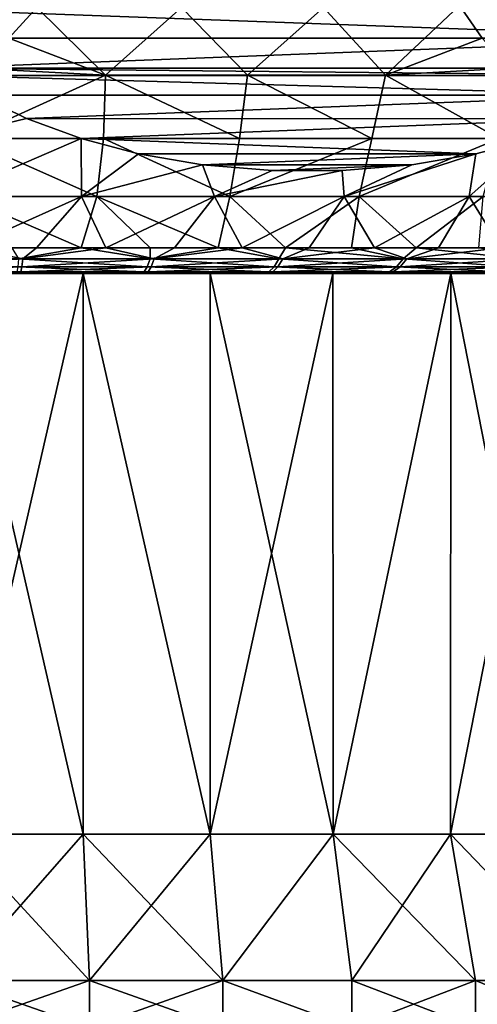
# Model space of a CAD drawing. Header units: metres. Extents: x -150 to 310, y -128 to 84.
# Tile 95 of 256: x -75.86 to -71.37, y 28.93 to 38.59. Entities that reach past the tile are written whole.
import ezdxf

# ---------------------------------------------------------------- set-up
doc = ezdxf.new("R2010")
doc.units = ezdxf.units.M
doc.layers.add('solid_26009703_SW0001', color=7, linetype='CONTINUOUS')

msp = doc.modelspace()

# ---------------------------------------------------------------- linework, layer by layer
at = {"layer": 'solid_26009703_SW0001'}
for points in [[(-75.692688, 38.707207, 12.776302), (-84.248535, 38.728046, 10.198026), (-83.956207, 38.406086, 10.286118)], [(-77.307312, 38.707207, -12.776301), (-68.751465, 38.728046, -10.198026), (-69.043793, 38.406086, -10.286118)], [(-72.27047, 38.044098, 11.824072), (-71.542503, 38.728016, 11.809426), (-72.877281, 38.707348, 12.278869)], [(-72.27047, 38.044098, 11.824072), (-71.320038, 38.406052, 11.600301), (-71.542503, 38.728016, 11.809426)], [(-65.031738, 38.707207, 5.688996), (-71.542503, 38.728016, 11.809426), (-71.320038, 38.406052, 11.600301)], [(-75.967575, 38.406971, 12.693464), (-75.692688, 38.707207, 12.776302), (-83.956207, 38.406086, 10.286118)], [(-77.032425, 38.406971, -12.693464), (-77.307312, 38.707207, -12.776301), (-69.043793, 38.406086, -10.286118)], [(-75.018074, 38.044098, 12.470023), (-75.692688, 38.707207, 12.776302), (-75.967575, 38.406971, 12.693464)], [(-75.018074, 38.044098, 12.470023), (-74.272148, 38.707348, 12.6068), (-75.692688, 38.707207, 12.776302)], [(-75.018074, 38.044098, 12.470023), (-73.626068, 38.044098, 12.224487), (-74.272148, 38.707348, 12.6068)], [(-73.626068, 38.044098, 12.224487), (-72.877281, 38.707348, 12.278869), (-74.272148, 38.707348, 12.6068)], [(-73.626068, 38.044098, 12.224487), (-72.27047, 38.044098, 11.824072), (-72.877281, 38.707348, 12.278869)], [(-76.678276, 38.112812, -12.586742), (-77.032425, 38.406971, -12.693464), (-69.043793, 38.406086, -10.286118)], [(-76.678276, 38.112812, -12.586742), (-69.043793, 38.406086, -10.286118), (-69.398285, 38.111866, -10.392942)], [(-76.321724, 38.112812, 12.586742), (-75.018074, 38.044098, 12.470023), (-75.967575, 38.406971, 12.693464)], [(-72.27047, 38.044098, 11.824072), (-71.050278, 38.111835, 11.34671), (-71.320038, 38.406052, 11.600301)], [(-76.678276, 38.112812, -12.586742), (-69.398285, 38.111866, -10.392942), (-69.497726, 38.041786, -10.422909)], [(-76.678276, 38.112812, -12.586742), (-69.497726, 38.041786, -10.422909), (-76.577522, 38.041771, -12.55638)], [(-76.321724, 38.112812, 12.586742), (-76.422478, 38.041771, 12.55638), (-75.018074, 38.044098, 12.470023)], [(-76.422478, 38.041771, 12.55638), (-76.389282, 37.421936, 12.221817), (-75.018074, 38.044098, 12.470023)], [(-75.018074, 38.044098, 12.470023), (-76.389282, 37.421936, 12.221817), (-75.037125, 37.421936, 12.134458)], [(-75.018074, 38.044098, 12.470023), (-75.037125, 37.421936, 12.134458), (-73.702942, 37.421936, 11.897963)], [(-75.018074, 38.044098, 12.470023), (-73.702942, 37.421936, 11.897963), (-73.626068, 38.044098, 12.224487)], [(-73.626068, 38.044098, 12.224487), (-73.702942, 37.421936, 11.897963), (-72.403137, 37.421936, 11.51524)], [(-73.626068, 38.044098, 12.224487), (-72.403137, 37.421936, 11.51524), (-72.27047, 38.044098, 11.824072)], [(-72.27047, 38.044098, 11.824072), (-72.403137, 37.421936, 11.51524), (-71.153679, 37.421936, 10.990993)], [(-72.27047, 38.044098, 11.824072), (-70.974632, 38.041786, 11.275604), (-71.050278, 38.111835, 11.34671)], [(-72.27047, 38.044098, 11.824072), (-71.153679, 37.421936, 10.990993), (-70.974632, 38.041786, 11.275604)], [(-76.577522, 38.041771, -12.55638), (-69.497726, 38.041786, -10.422909), (-69.813522, 37.846661, -10.518073)], [(-76.263298, 37.847527, -12.461691), (-76.577522, 38.041771, -12.55638), (-69.813522, 37.846661, -10.518073)], [(-75.792862, 37.6175, -12.319926), (-76.610718, 37.421936, -12.221817), (-76.263298, 37.847527, -12.461691)], [(-75.792862, 37.6175, -12.319926), (-76.263298, 37.847527, -12.461691), (-69.813522, 37.846661, -10.518073)], [(-75.792862, 37.6175, -12.319926), (-69.813522, 37.846661, -10.518073), (-70.284019, 37.616787, -10.659857)], [(-75.792862, 37.6175, -12.319926), (-75.257866, 37.421524, -12.158709), (-76.610718, 37.421936, -12.221817)], [(-75.792862, 37.6175, -12.319926), (-70.284019, 37.616787, -10.659857), (-75.257866, 37.421524, -12.158709)], [(-75.257866, 37.421524, -12.158709), (-70.284019, 37.616787, -10.659857), (-70.808395, 37.424332, -10.817875)], [(-76.610718, 37.421936, -12.221817), (-75.257866, 37.421524, -12.158709), (-76.576805, 36.853291, -11.802235)], [(-75.257866, 37.421524, -12.158709), (-75.25489, 36.853291, -11.736624), (-76.576805, 36.853291, -11.802235)], [(-76.423195, 36.853291, 11.802235), (-75.102249, 36.853291, 11.719425), (-76.389282, 37.421936, 12.221817)], [(-75.102249, 36.853291, 11.719425), (-75.037125, 37.421936, 12.134458), (-76.389282, 37.421936, 12.221817)], [(-75.257866, 37.421524, -12.158709), (-70.808395, 37.424332, -10.817875), (-71.384079, 37.271812, -10.991355)], [(-75.257866, 37.421524, -12.158709), (-74.693695, 37.27232, -11.988697), (-75.25489, 36.853291, -11.736624)], [(-75.257866, 37.421524, -12.158709), (-71.384079, 37.271812, -10.991355), (-74.693695, 37.27232, -11.988697)], [(-75.102249, 36.853291, 11.719425), (-73.798874, 36.853291, 11.489237), (-75.037125, 37.421936, 12.134458)], [(-73.798874, 36.853291, 11.489237), (-73.702942, 37.421936, 11.897963), (-75.037125, 37.421936, 12.134458)], [(-73.798874, 36.853291, 11.489237), (-72.403137, 37.421936, 11.51524), (-73.702942, 37.421936, 11.897963)], [(-73.798874, 36.853291, 11.489237), (-72.529472, 36.853291, 11.114565), (-72.403137, 37.421936, 11.51524)], [(-72.529472, 36.853291, 11.114565), (-71.153679, 37.421936, 10.990993), (-72.403137, 37.421936, 11.51524)], [(-72.529472, 36.853291, 11.114565), (-71.310005, 36.853291, 10.600121), (-71.153679, 37.421936, 10.990993)], [(-70.808395, 37.424332, -10.817875), (-70.285866, 36.853291, -10.034101), (-71.448402, 36.853291, -10.66677)], [(-71.384079, 37.271812, -10.991355), (-70.808395, 37.424332, -10.817875), (-71.448402, 36.853291, -10.66677)], [(-74.693695, 37.27232, -11.988697), (-74.067093, 37.166004, -11.799873), (-75.25489, 36.853291, -11.736624)], [(-74.693695, 37.27232, -11.988697), (-71.384079, 37.271812, -10.991355), (-74.067093, 37.166004, -11.799873)], [(-74.067093, 37.166004, -11.799873), (-71.384079, 37.271812, -10.991355), (-72.011154, 37.165607, -11.180322)], [(-71.384079, 37.271812, -10.991355), (-71.448402, 36.853291, -10.66677), (-72.674461, 36.853291, -11.165299)], [(-72.011154, 37.165607, -11.180322), (-71.384079, 37.271812, -10.991355), (-72.674461, 36.853291, -11.165299)], [(-74.067093, 37.166004, -11.799873), (-73.948639, 36.853291, -11.523418), (-75.25489, 36.853291, -11.736624)], [(-74.067093, 37.166004, -11.799873), (-73.383179, 37.107979, -11.593778), (-73.948639, 36.853291, -11.523418)], [(-74.067093, 37.166004, -11.799873), (-72.011154, 37.165607, -11.180322), (-73.383179, 37.107979, -11.593778)], [(-73.383179, 37.107979, -11.593778), (-72.694908, 37.107845, -11.386369), (-73.948639, 36.853291, -11.523418)], [(-72.694908, 37.107845, -11.386369), (-72.674461, 36.853291, -11.165299), (-73.948639, 36.853291, -11.523418)], [(-73.383179, 37.107979, -11.593778), (-72.011154, 37.165607, -11.180322), (-72.694908, 37.107845, -11.386369)], [(-72.694908, 37.107845, -11.386369), (-72.011154, 37.165607, -11.180322), (-72.674461, 36.853291, -11.165299)], [(-76.37841, 36.349998, -11.306536), (-76.576805, 36.853291, -11.802235), (-75.25489, 36.853291, -11.736624)], [(-75.257851, 36.349998, 11.238754), (-75.102249, 36.853291, 11.719425), (-76.423195, 36.853291, 11.802235)], [(-75.938698, 36.349998, 11.293249), (-75.257851, 36.349998, 11.238754), (-76.423195, 36.853291, 11.802235)], [(-75.695961, 36.349998, -11.278565), (-76.37841, 36.349998, -11.306536), (-75.25489, 36.853291, -11.736624)], [(-75.016441, 36.349998, -11.209442), (-75.695961, 36.349998, -11.278565), (-75.25489, 36.853291, -11.736624)], [(-75.257851, 36.349998, 11.238754), (-74.581543, 36.349998, 11.143251), (-75.102249, 36.853291, 11.719425)], [(-75.016441, 36.349998, -11.209442), (-75.25489, 36.853291, -11.736624), (-73.948639, 36.853291, -11.523418)], [(-73.912231, 36.349998, 11.007087), (-73.798874, 36.853291, 11.489237), (-75.102249, 36.853291, 11.719425)], [(-74.581543, 36.349998, 11.143251), (-73.912231, 36.349998, 11.007087), (-75.102249, 36.853291, 11.719425)], [(-74.342339, 36.349998, -11.099416), (-75.016441, 36.349998, -11.209442), (-73.948639, 36.853291, -11.523418)], [(-73.676117, 36.349998, -10.94889), (-74.342339, 36.349998, -11.099416), (-73.948639, 36.853291, -11.523418)], [(-73.676117, 36.349998, -10.94889), (-73.948639, 36.853291, -11.523418), (-72.674461, 36.853291, -11.165299)], [(-73.912231, 36.349998, 11.007087), (-73.252357, 36.349998, 10.83076), (-73.798874, 36.853291, 11.489237)], [(-73.252357, 36.349998, 10.83076), (-72.529472, 36.853291, 11.114565), (-73.798874, 36.853291, 11.489237)], [(-73.020187, 36.349998, -10.758412), (-73.676117, 36.349998, -10.94889), (-72.674461, 36.853291, -11.165299)], [(-73.252357, 36.349998, 10.83076), (-72.60434, 36.349998, 10.614912), (-72.529472, 36.853291, 11.114565)], [(-72.376961, 36.349998, -10.52868), (-73.020187, 36.349998, -10.758412), (-72.674461, 36.853291, -11.165299)], [(-72.376961, 36.349998, -10.52868), (-72.674461, 36.853291, -11.165299), (-71.448402, 36.853291, -10.66677)], [(-72.60434, 36.349998, 10.614912), (-71.970535, 36.349998, 10.360332), (-72.529472, 36.853291, 11.114565)], [(-71.970535, 36.349998, 10.360332), (-71.310005, 36.853291, 10.600121), (-72.529472, 36.853291, 11.114565)], [(-71.748779, 36.349998, -10.260529), (-72.376961, 36.349998, -10.52868), (-71.448402, 36.853291, -10.66677)], [(-71.970535, 36.349998, 10.360332), (-71.353256, 36.349998, 10.067948), (-71.310005, 36.853291, 10.600121)], [(-71.137932, 36.349998, -9.954938), (-71.748779, 36.349998, -10.260529), (-71.448402, 36.853291, -10.66677)], [(-71.137932, 36.349998, -9.954938), (-71.448402, 36.853291, -10.66677), (-70.285866, 36.853291, -10.034101)], [(-77.128914, 36.243534, -11.144223), (-76.37841, 36.349998, -11.306536), (-75.830894, 36.243534, -11.141882)], [(-75.830894, 36.243534, -11.141882), (-76.37841, 36.349998, -11.306536), (-75.695961, 36.349998, -11.278565)], [(-75.871086, 36.243534, 11.144223), (-75.257851, 36.349998, 11.238754), (-75.938698, 36.349998, 11.293249)], [(-74.581573, 36.243534, 10.995857), (-75.257851, 36.349998, 11.238754), (-75.871086, 36.243534, 11.144223)], [(-75.830894, 36.243534, -11.141882), (-75.695961, 36.349998, -11.278565), (-75.016441, 36.349998, -11.209442)], [(-75.830894, 36.243534, -11.141882), (-75.016441, 36.349998, -11.209442), (-74.541924, 36.243534, -10.988866)], [(-74.581573, 36.243534, 10.995857), (-74.581543, 36.349998, 11.143251), (-75.257851, 36.349998, 11.238754)], [(-74.541924, 36.243534, -10.988866), (-75.016441, 36.349998, -11.209442), (-74.342339, 36.349998, -11.099416)], [(-74.581573, 36.243534, 10.995857), (-73.912231, 36.349998, 11.007087), (-74.581543, 36.349998, 11.143251)], [(-73.318008, 36.243534, 10.698792), (-73.912231, 36.349998, 11.007087), (-74.581573, 36.243534, 10.995857)], [(-74.541924, 36.243534, -10.988866), (-74.342339, 36.349998, -11.099416), (-73.676117, 36.349998, -10.94889)], [(-74.541924, 36.243534, -10.988866), (-73.676117, 36.349998, -10.94889), (-73.279434, 36.243534, -10.687244)], [(-73.318008, 36.243534, 10.698792), (-73.252357, 36.349998, 10.83076), (-73.912231, 36.349998, 11.007087)], [(-73.279434, 36.243534, -10.687244), (-73.676117, 36.349998, -10.94889), (-73.020187, 36.349998, -10.758412)], [(-72.097466, 36.243534, 10.257043), (-73.252357, 36.349998, 10.83076), (-73.318008, 36.243534, 10.698792)], [(-73.279434, 36.243534, -10.687244), (-73.020187, 36.349998, -10.758412), (-72.376961, 36.349998, -10.52868)], [(-73.279434, 36.243534, -10.687244), (-72.376961, 36.349998, -10.52868), (-72.060501, 36.243534, -10.241096)], [(-72.097466, 36.243534, 10.257043), (-72.60434, 36.349998, 10.614912), (-73.252357, 36.349998, 10.83076)], [(-72.097466, 36.243534, 10.257043), (-71.970535, 36.349998, 10.360332), (-72.60434, 36.349998, 10.614912)], [(-72.060501, 36.243534, -10.241096), (-72.376961, 36.349998, -10.52868), (-71.748779, 36.349998, -10.260529)], [(-70.936462, 36.243534, 9.676586), (-71.970535, 36.349998, 10.360332), (-72.097466, 36.243534, 10.257043)], [(-72.060501, 36.243534, -10.241096), (-71.748779, 36.349998, -10.260529), (-71.137932, 36.349998, -9.954938)], [(-72.060501, 36.243534, -10.241096), (-71.137932, 36.349998, -9.954938), (-70.901596, 36.243534, -9.656455)], [(-70.936462, 36.243534, 9.676586), (-71.353256, 36.349998, 10.067948), (-71.970535, 36.349998, 10.360332)], [(-77.128914, 36.243534, -11.144223), (-75.830894, 36.243534, -11.141882), (-77.119759, 36.16465, -10.982)], [(-75.830894, 36.243534, -11.141882), (-75.840637, 36.16465, -10.979693), (-77.119759, 36.16465, -10.982)], [(-75.871086, 36.243534, 11.144223), (-75.880241, 36.16465, 10.982), (-74.609497, 36.16465, 10.835794)], [(-74.581573, 36.243534, 10.995857), (-75.871086, 36.243534, 11.144223), (-74.609497, 36.16465, 10.835794)], [(-74.541924, 36.243534, -10.988866), (-74.570427, 36.16465, -10.828904), (-75.840637, 36.16465, -10.979693)], [(-75.830894, 36.243534, -11.141882), (-74.541924, 36.243534, -10.988866), (-75.840637, 36.16465, -10.979693)], [(-74.581573, 36.243534, 10.995857), (-74.609497, 36.16465, 10.835794), (-73.364326, 36.16465, 10.543053)], [(-73.318008, 36.243534, 10.698792), (-74.581573, 36.243534, 10.995857), (-73.364326, 36.16465, 10.543053)], [(-73.279434, 36.243534, -10.687244), (-73.326317, 36.16465, -10.531673), (-74.570427, 36.16465, -10.828904)], [(-74.541924, 36.243534, -10.988866), (-73.279434, 36.243534, -10.687244), (-74.570427, 36.16465, -10.828904)], [(-73.318008, 36.243534, 10.698792), (-73.364326, 36.16465, 10.543053), (-72.161552, 36.16465, 10.107735)], [(-72.060501, 36.243534, -10.241096), (-72.125122, 36.16465, -10.09202), (-73.326317, 36.16465, -10.531673)], [(-73.279434, 36.243534, -10.687244), (-72.060501, 36.243534, -10.241096), (-73.326317, 36.16465, -10.531673)], [(-72.097466, 36.243534, 10.257043), (-73.318008, 36.243534, 10.698792), (-72.161552, 36.16465, 10.107735)], [(-72.097466, 36.243534, 10.257043), (-72.161552, 36.16465, 10.107735), (-71.017448, 36.16465, 9.535727)], [(-70.901596, 36.243534, -9.656455), (-70.983093, 36.16465, -9.515889), (-72.125122, 36.16465, -10.09202)], [(-72.060501, 36.243534, -10.241096), (-70.901596, 36.243534, -9.656455), (-72.125122, 36.16465, -10.09202)], [(-70.936462, 36.243534, 9.676586), (-72.097466, 36.243534, 10.257043), (-71.017448, 36.16465, 9.535727)], [(-77.119759, 36.16465, -10.982), (-75.840637, 36.16465, -10.979693), (-77.109955, 36.11628, -10.808256)], [(-75.840637, 36.16465, -10.979693), (-75.851067, 36.11628, -10.805985), (-77.109955, 36.11628, -10.808256)], [(-77.109955, 36.11628, -10.808256), (-75.851067, 36.11628, -10.805985), (-76.384674, 36.099998, -10.644735)], [(-75.890045, 36.11628, 10.808256), (-76.615326, 36.099998, 10.644735), (-75.329399, 36.099998, 10.581158)], [(-75.851067, 36.11628, -10.805985), (-75.105225, 36.099998, -10.553742), (-76.384674, 36.099998, -10.644735)], [(-75.880241, 36.16465, 10.982), (-75.890045, 36.11628, 10.808256), (-74.639412, 36.11628, 10.664363)], [(-74.639412, 36.11628, 10.664363), (-75.890045, 36.11628, 10.808256), (-75.329399, 36.099998, 10.581158)], [(-74.609497, 36.16465, 10.835794), (-75.880241, 36.16465, 10.982), (-74.639412, 36.11628, 10.664363)], [(-74.570427, 36.16465, -10.828904), (-74.600952, 36.11628, -10.657583), (-75.851067, 36.11628, -10.805985)], [(-75.840637, 36.16465, -10.979693), (-74.570427, 36.16465, -10.828904), (-75.851067, 36.11628, -10.805985)], [(-75.851067, 36.11628, -10.805985), (-74.600952, 36.11628, -10.657583), (-75.105225, 36.099998, -10.553742)], [(-74.639412, 36.11628, 10.664363), (-75.329399, 36.099998, 10.581158), (-74.063698, 36.099998, 10.362735)], [(-74.600952, 36.11628, -10.657583), (-73.840363, 36.099998, -10.307978), (-75.105225, 36.099998, -10.553742)], [(-74.609497, 36.16465, 10.835794), (-74.639412, 36.11628, 10.664363), (-73.413933, 36.11628, 10.376253)], [(-73.413933, 36.11628, 10.376253), (-74.639412, 36.11628, 10.664363), (-74.063698, 36.099998, 10.362735)], [(-73.364326, 36.16465, 10.543053), (-74.609497, 36.16465, 10.835794), (-73.413933, 36.11628, 10.376253)], [(-73.326317, 36.16465, -10.531673), (-73.376526, 36.11628, -10.365054), (-74.600952, 36.11628, -10.657583)], [(-74.570427, 36.16465, -10.828904), (-73.326317, 36.16465, -10.531673), (-74.600952, 36.11628, -10.657583)], [(-74.600952, 36.11628, -10.657583), (-73.376526, 36.11628, -10.365054), (-73.840363, 36.099998, -10.307978)], [(-73.413933, 36.11628, 10.376253), (-74.063698, 36.099998, 10.362735), (-72.833267, 36.099998, 9.994311)], [(-73.376526, 36.11628, -10.365054), (-72.619766, 36.099998, -9.912956), (-73.840363, 36.099998, -10.307978)], [(-73.364326, 36.16465, 10.543053), (-73.413933, 36.11628, 10.376253), (-72.230194, 36.11628, 9.947823)], [(-72.230194, 36.11628, 9.947823), (-73.413933, 36.11628, 10.376253), (-72.833267, 36.099998, 9.994311)], [(-72.125122, 36.16465, -10.09202), (-72.194336, 36.11628, -9.932357), (-73.376526, 36.11628, -10.365054)], [(-73.326317, 36.16465, -10.531673), (-72.125122, 36.16465, -10.09202), (-73.376526, 36.11628, -10.365054)], [(-73.376526, 36.11628, -10.365054), (-72.194336, 36.11628, -9.932357), (-72.619766, 36.099998, -9.912956)], [(-72.161552, 36.16465, 10.107735), (-73.364326, 36.16465, 10.543053), (-72.230194, 36.11628, 9.947823)], [(-72.230194, 36.11628, 9.947823), (-72.833267, 36.099998, 9.994311), (-71.653717, 36.099998, 9.478251)], [(-72.194336, 36.11628, -9.932357), (-71.451843, 36.099998, -9.37272), (-72.619766, 36.099998, -9.912956)], [(-72.161552, 36.16465, 10.107735), (-72.230194, 36.11628, 9.947823), (-71.104187, 36.11628, 9.384864)], [(-71.104187, 36.11628, 9.384864), (-72.230194, 36.11628, 9.947823), (-71.653717, 36.099998, 9.478251)], [(-70.983093, 36.16465, -9.515889), (-71.070374, 36.11628, -9.36534), (-72.194336, 36.11628, -9.932357)], [(-72.125122, 36.16465, -10.09202), (-70.983093, 36.16465, -9.515889), (-72.194336, 36.11628, -9.932357)], [(-72.194336, 36.11628, -9.932357), (-71.070374, 36.11628, -9.36534), (-71.451843, 36.099998, -9.37272)], [(-71.017448, 36.16465, 9.535727), (-72.161552, 36.16465, 10.107735), (-71.104187, 36.11628, 9.384864)], [(-71.104187, 36.11628, 9.384864), (-71.653717, 36.099998, 9.478251), (-70.548836, 36.099998, 8.826695)], [(-71.070374, 36.11628, -9.36534), (-70.359497, 36.099998, -8.695765), (-71.451843, 36.099998, -9.37272)], [(-76.615326, 36.099998, 10.644735), (-76.5, 36.099998, 10.477029), (-75.238037, 36.099998, 10.401186)], [(-72.833267, 36.099998, 9.994311), (-76.615326, 36.099998, 10.644735), (-75.238037, 36.099998, 10.401186)], [(-72.833267, 36.099998, 9.994311), (-75.329399, 36.099998, 10.581158), (-76.615326, 36.099998, 10.644735)], [(-75.238037, 36.099998, -10.401186), (-75.237152, 30.6, -10.401116), (-76.5, 30.6, -10.4775)], [(-76.5, 36.099998, -10.477029), (-75.238037, 36.099998, -10.401186), (-76.5, 30.6, -10.4775)], [(-75.105225, 36.099998, -10.553742), (-75.238037, 36.099998, -10.401186), (-76.5, 36.099998, -10.477029)], [(-76.384674, 36.099998, -10.644735), (-75.105225, 36.099998, -10.553742), (-76.5, 36.099998, -10.477029)], [(-76.5, 36.099998, 10.477029), (-76.5, 30.6, 10.4775), (-75.237152, 30.6, 10.401116)], [(-75.238037, 36.099998, 10.401186), (-76.5, 36.099998, 10.477029), (-75.237152, 30.6, 10.401116)], [(-72.833267, 36.099998, 9.994311), (-74.063698, 36.099998, 10.362735), (-75.329399, 36.099998, 10.581158)], [(-75.238037, 36.099998, -10.401186), (-73.992661, 30.6, -10.173064), (-75.237152, 30.6, -10.401116)], [(-75.238037, 36.099998, -10.401186), (-73.991577, 36.099998, -10.1724), (-73.992661, 30.6, -10.173064)], [(-73.840363, 36.099998, -10.307978), (-73.991577, 36.099998, -10.1724), (-75.238037, 36.099998, -10.401186)], [(-75.105225, 36.099998, -10.553742), (-73.840363, 36.099998, -10.307978), (-75.238037, 36.099998, -10.401186)], [(-75.238037, 36.099998, 10.401186), (-75.237152, 30.6, 10.401116), (-73.992661, 30.6, 10.173064)], [(-73.991577, 36.099998, 10.1724), (-75.238037, 36.099998, 10.401186), (-73.992661, 30.6, 10.173064)], [(-72.833267, 36.099998, 9.994311), (-75.238037, 36.099998, 10.401186), (-73.991577, 36.099998, 10.1724)], [(-72.786148, 36.099998, -9.796956), (-72.784592, 30.6, -9.796618), (-73.992661, 30.6, -10.173064)], [(-73.991577, 36.099998, -10.1724), (-72.786148, 36.099998, -9.796956), (-73.992661, 30.6, -10.173064)], [(-73.991577, 36.099998, 10.1724), (-73.992661, 30.6, 10.173064), (-72.784592, 30.6, 9.796618)], [(-72.619766, 36.099998, -9.912956), (-72.786148, 36.099998, -9.796956), (-73.991577, 36.099998, -10.1724)], [(-73.840363, 36.099998, -10.307978), (-72.619766, 36.099998, -9.912956), (-73.991577, 36.099998, -10.1724)], [(-72.786148, 36.099998, 9.796956), (-73.991577, 36.099998, 10.1724), (-72.784592, 30.6, 9.796618)], [(-72.833267, 36.099998, 9.994311), (-73.991577, 36.099998, 10.1724), (-72.786148, 36.099998, 9.796956)], [(-71.653717, 36.099998, 9.478251), (-72.833267, 36.099998, 9.994311), (-72.786148, 36.099998, 9.796956)], [(-72.786148, 36.099998, -9.796956), (-71.629585, 36.099998, -9.276491), (-72.784592, 30.6, -9.796618)], [(-71.451843, 36.099998, -9.37272), (-71.629585, 36.099998, -9.276491), (-72.786148, 36.099998, -9.796956)], [(-72.619766, 36.099998, -9.912956), (-71.451843, 36.099998, -9.37272), (-72.786148, 36.099998, -9.796956)], [(-71.629585, 36.099998, 9.276491), (-72.786148, 36.099998, 9.796956), (-72.784592, 30.6, 9.796618)], [(-71.653717, 36.099998, 9.478251), (-72.786148, 36.099998, 9.796956), (-71.629585, 36.099998, 9.276491)], [(-71.629585, 36.099998, -9.276491), (-71.630775, 30.6, -9.277318), (-72.784592, 30.6, -9.796618)], [(-71.629585, 36.099998, 9.276491), (-72.784592, 30.6, 9.796618), (-71.630775, 30.6, 9.277318)], [(-70.548836, 36.099998, 8.826695), (-71.653717, 36.099998, 9.478251), (-71.629585, 36.099998, 9.276491)], [(-70.549065, 36.099998, -8.622966), (-70.548096, 30.6, -8.622808), (-71.630775, 30.6, -9.277318)], [(-71.629585, 36.099998, -9.276491), (-70.549065, 36.099998, -8.622966), (-71.630775, 30.6, -9.277318)], [(-71.629585, 36.099998, 9.276491), (-71.630775, 30.6, 9.277318), (-70.548096, 30.6, 8.622808)], [(-70.359497, 36.099998, -8.695765), (-70.549065, 36.099998, -8.622966), (-71.629585, 36.099998, -9.276491)], [(-71.451843, 36.099998, -9.37272), (-70.359497, 36.099998, -8.695765), (-71.629585, 36.099998, -9.276491)], [(-70.549065, 36.099998, 8.622966), (-71.629585, 36.099998, 9.276491), (-70.548096, 30.6, 8.622808)], [(-70.548836, 36.099998, 8.826695), (-71.629585, 36.099998, 9.276491), (-70.549065, 36.099998, 8.622966)], [(-75.237152, 30.6, -10.401116), (-75.174202, 29.164444, -10.91981), (-76.5, 29.164444, -11)], [(-76.5, 30.6, -10.4775), (-75.237152, 30.6, -10.401116), (-76.5, 29.164444, -11)], [(-76.5, 30.6, 10.4775), (-76.5, 29.164444, 11), (-75.174202, 29.164444, 10.91981)], [(-75.237152, 30.6, 10.401116), (-76.5, 30.6, 10.4775), (-75.174202, 29.164444, 10.91981)], [(-75.237152, 30.6, -10.401116), (-73.992661, 30.6, -10.173064), (-75.174202, 29.164444, -10.91981)], [(-75.237152, 30.6, 10.401116), (-75.174202, 29.164444, 10.91981), (-73.867477, 29.164444, 10.680348)], [(-73.992661, 30.6, 10.173064), (-75.237152, 30.6, 10.401116), (-73.867477, 29.164444, 10.680348)], [(-73.992661, 30.6, -10.173064), (-73.867477, 29.164444, -10.680348), (-75.174202, 29.164444, -10.91981)], [(-73.992661, 30.6, -10.173064), (-72.784592, 30.6, -9.796618), (-73.867477, 29.164444, -10.680348)], [(-72.784592, 30.6, 9.796618), (-73.992661, 30.6, 10.173064), (-73.867477, 29.164444, 10.680348)], [(-72.784592, 30.6, -9.796618), (-72.599266, 29.164444, -10.285148), (-73.867477, 29.164444, -10.680348)], [(-72.784592, 30.6, 9.796618), (-73.867477, 29.164444, 10.680348), (-72.599266, 29.164444, 10.285148)], [(-72.784592, 30.6, -9.796618), (-71.630775, 30.6, -9.277318), (-72.599266, 29.164444, -10.285148)], [(-72.784592, 30.6, 9.796618), (-72.599266, 29.164444, 10.285148), (-71.388107, 29.164444, 9.740047)], [(-71.630775, 30.6, 9.277318), (-72.784592, 30.6, 9.796618), (-71.388107, 29.164444, 9.740047)], [(-71.630775, 30.6, -9.277318), (-71.388107, 29.164444, -9.740047), (-72.599266, 29.164444, -10.285148)], [(-71.630775, 30.6, -9.277318), (-70.251312, 29.164444, -9.052838), (-71.388107, 29.164444, -9.740047)], [(-71.630775, 30.6, -9.277318), (-70.548096, 30.6, -8.622808), (-70.251312, 29.164444, -9.052838)], [(-71.630775, 30.6, 9.277318), (-71.388107, 29.164444, 9.740047), (-70.251312, 29.164444, 9.052838)], [(-70.548096, 30.6, 8.622808), (-71.630775, 30.6, 9.277318), (-70.251312, 29.164444, 9.052838)], [(-76.5, 28.700001, -11), (-76.5, 29.164444, -11), (-75.174202, 29.164444, -10.91981)], [(-75.174095, 28.700001, -10.919798), (-76.5, 28.700001, -11), (-75.174202, 29.164444, -10.91981)], [(-75.174095, 28.700001, 10.919798), (-75.174202, 29.164444, 10.91981), (-76.5, 29.164444, 11)], [(-76.5, 28.700001, 11), (-75.174095, 28.700001, 10.919798), (-76.5, 29.164444, 11)], [(-75.174095, 28.700001, -10.919798), (-75.174202, 29.164444, -10.91981), (-73.867477, 29.164444, -10.680348)], [(-73.867531, 28.700001, 10.68036), (-73.867477, 29.164444, 10.680348), (-75.174202, 29.164444, 10.91981)], [(-75.174095, 28.700001, 10.919798), (-73.867531, 28.700001, 10.68036), (-75.174202, 29.164444, 10.91981)], [(-73.867531, 28.700001, -10.68036), (-75.174095, 28.700001, -10.919798), (-73.867477, 29.164444, -10.680348)], [(-72.59935, 28.700001, -10.285179), (-73.867531, 28.700001, -10.68036), (-73.867477, 29.164444, -10.680348)], [(-73.867531, 28.700001, 10.68036), (-72.59935, 28.700001, 10.285179), (-73.867477, 29.164444, 10.680348)], [(-72.59935, 28.700001, -10.285179), (-73.867477, 29.164444, -10.680348), (-72.599266, 29.164444, -10.285148)], [(-72.59935, 28.700001, 10.285179), (-72.599266, 29.164444, 10.285148), (-73.867477, 29.164444, 10.680348)], [(-72.59935, 28.700001, -10.285179), (-72.599266, 29.164444, -10.285148), (-71.388107, 29.164444, -9.740047)], [(-71.388046, 28.700001, -9.740017), (-72.59935, 28.700001, -10.285179), (-71.388107, 29.164444, -9.740047)], [(-72.59935, 28.700001, 10.285179), (-71.388046, 28.700001, 9.740017), (-72.599266, 29.164444, 10.285148)], [(-71.388046, 28.700001, 9.740017), (-71.388107, 29.164444, 9.740047), (-72.599266, 29.164444, 10.285148)], [(-71.388046, 28.700001, -9.740017), (-71.388107, 29.164444, -9.740047), (-70.251312, 29.164444, -9.052838)], [(-70.251289, 28.700001, 9.052823), (-70.251312, 29.164444, 9.052838), (-71.388107, 29.164444, 9.740047)], [(-71.388046, 28.700001, 9.740017), (-70.251289, 28.700001, 9.052823), (-71.388107, 29.164444, 9.740047)], [(-70.251289, 28.700001, -9.052823), (-71.388046, 28.700001, -9.740017), (-70.251312, 29.164444, -9.052838)]]:
    msp.add_3dface(points, dxfattribs=at)

doc.saveas('drawing.dxf')
